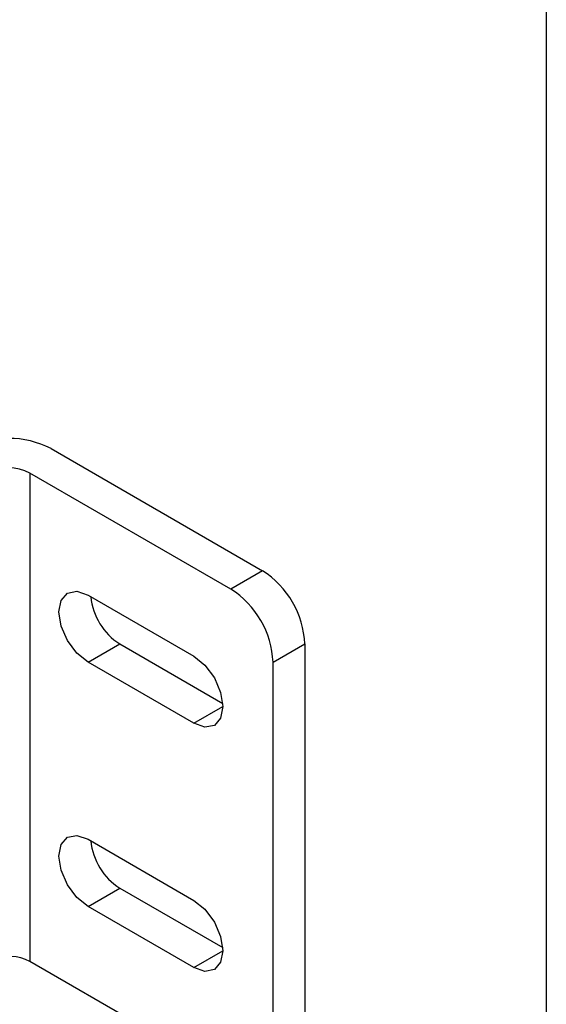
# Model space of a CAD drawing. Header units: inches. Extents: x 0.2 to 10.8, y 0.2 to 8.2.
# Tile 24 of 25: x 10.288 to 10.75, y 6.522 to 7.386. Entities that reach past the tile are written whole.
import ezdxf

# ---------------------------------------------------------------- set-up
doc = ezdxf.new("R2010")
doc.units = ezdxf.units.IN
doc.header["$MEASUREMENT"] = 0
doc.layers.add('TEXT', color=140, linetype='Continuous', lineweight=25)

msp = doc.modelspace()

# ---------------------------------------------------------------- linework, layer by layer
for p, q in [((10.31536, 7.00925), (10.50095, 6.90211)), ((10.47311, 6.88604), (10.2968, 6.98782)), ((10.2968, 6.98782), (10.2968, 6.55919)), ((10.50095, 6.90211), (10.47311, 6.88604)), ((10.34784, 6.88067), (10.44063, 6.8271)), ((10.34784, 6.82173), (10.37568, 6.8378)), ((10.37568, 6.8378), (10.46605, 6.78563)), ((10.51023, 6.82174), (10.53807, 6.83782)), ((10.53807, 6.83782), (10.53807, 6.49491)), ((10.44063, 6.76816), (10.34784, 6.82173)), ((10.51023, 6.47884), (10.51023, 6.82174)), ((10.44063, 6.76816), (10.46615, 6.78289)), ((10.34784, 6.66635), (10.44063, 6.61278)), ((10.34784, 6.60741), (10.37568, 6.62348)), ((10.37568, 6.62348), (10.46605, 6.57131)), ((10.44063, 6.55384), (10.34784, 6.60741)), ((10.44063, 6.55384), (10.46615, 6.56858)), ((10.47311, 6.4574), (10.2968, 6.55919))]:
    msp.add_line(p, q)
at = {"flags": 128}
for points in [[(10.34784, 6.82173), (10.33807, 6.82961), (10.32979, 6.84078), (10.32426, 6.85353), (10.32232, 6.86593), (10.32426, 6.87608), (10.32979, 6.88245), (10.33807, 6.88406), (10.34784, 6.88067)], [(10.44063, 6.8271), (10.4504, 6.81921), (10.45868, 6.80805), (10.46421, 6.79529), (10.46615, 6.7829), (10.46421, 6.77274), (10.45868, 6.76637), (10.4504, 6.76476), (10.44063, 6.76816)], [(10.34784, 6.60741), (10.33807, 6.61529), (10.32979, 6.62646), (10.32426, 6.63922), (10.32232, 6.65161), (10.32426, 6.66177), (10.32979, 6.66814), (10.33807, 6.66974), (10.34784, 6.66635)], [(10.44063, 6.61278), (10.4504, 6.6049), (10.45868, 6.59373), (10.46421, 6.58098), (10.46615, 6.56858), (10.46421, 6.55842), (10.45868, 6.55206), (10.4504, 6.55045), (10.44063, 6.55384)]]:
    msp.add_lwpolyline(points, dxfattribs=at)
for centre, radius, start, end in [((10.27824, 6.93761), 0.08068, 62.60967, 117.39033), ((10.27824, 6.952), 0.04034, 62.60967, 117.39033), ((10.45748, 6.83415), 0.08067, 2.60548, 57.39452), ((10.42964, 6.81808), 0.08067, 2.60548, 57.39452), ((10.40602, 6.88492), 0.05605, 185.78935, 237.21772), ((10.40602, 6.6706), 0.05605, 185.78935, 237.21772), ((10.27809, 6.52256), 0.04113, 62.9439, 110.52426)]:
    msp.add_arc(centre, radius, start, end)
at = {"layer": 'TEXT'}
msp.add_line((10.75, 8.25), (10.75, 0.25), dxfattribs=at)

doc.saveas('drawing.dxf')
